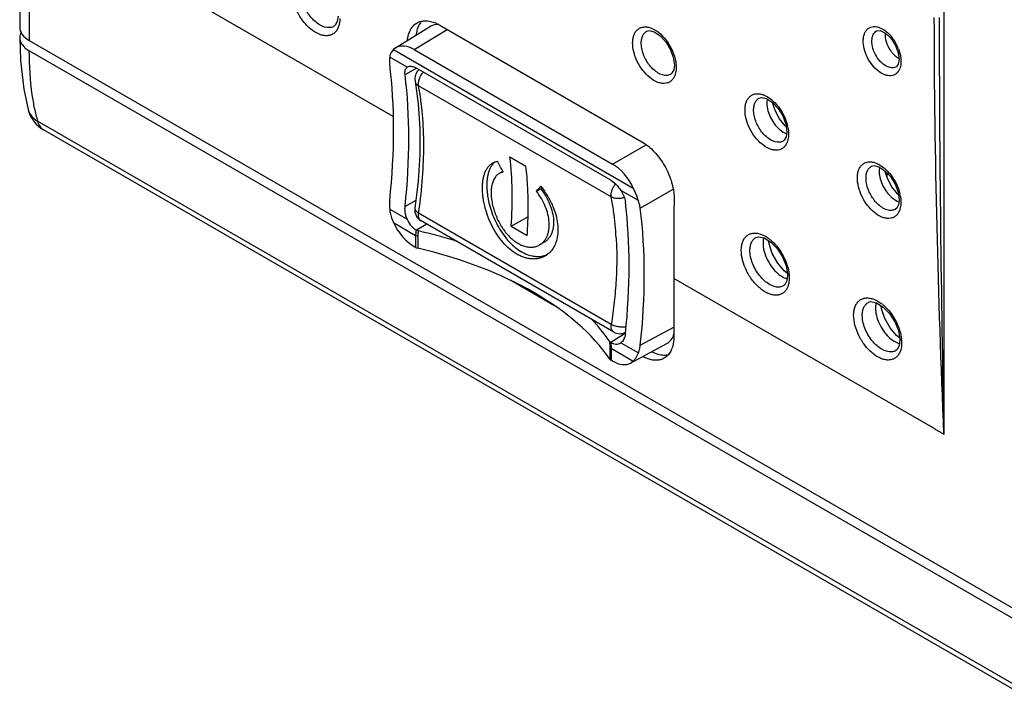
# Model space of a CAD drawing. Header units: inches. Extents: x 0 to 34, y 0 to 22.
# Tile 17 of 164: x 14.736 to 15.536, y 17.362 to 17.907. Entities that reach past the tile are written whole.
import ezdxf

# ---------------------------------------------------------------- set-up
doc = ezdxf.new("R2010")
doc.units = ezdxf.units.IN
doc.header["$LTSCALE"] = 1.87
doc.header["$MEASUREMENT"] = 0
doc.layers.get('0').update_dxf_attribs({"linetype": 'CONTINUOUS'})

msp = doc.modelspace()

# ---------------------------------------------------------------- linework, layer by layer
at = {"color": 7, "linetype": 'CONTINUOUS'}
for p, q in [((14.73643, 19.62062), (14.73643, 17.90075)), ((14.74424, 19.60968), (14.74424, 17.88992)), ((15.48673, 18.17654), (15.48673, 17.57008)), ((15.03961, 17.82824), (14.8409, 17.94297)), ((14.99424, 17.90539), (14.99261, 17.9023)), ((14.99482, 17.90977), (14.99424, 17.90539)), ((14.73744, 17.89664), (14.73669, 17.89458)), ((14.99163, 17.90148), (14.99162, 17.90148)), ((14.99261, 17.9023), (14.99163, 17.90148)), ((14.99505, 17.90065), (14.99448, 17.89937)), ((15.04145, 17.88383), (15.06994, 17.90145)), ((15.05672, 17.88251), (15.08336, 17.89898)), ((15.07761, 17.9023), (15.24143, 17.80771)), ((15.43207, 17.89777), (15.4321, 17.89779)), ((14.73643, 17.89239), (14.73707, 17.87365)), ((14.74424, 17.88992), (17.0867, 16.53741)), ((15.44361, 17.89192), (15.44722, 17.88648)), ((14.73835, 17.88662), (14.73998, 17.88467)), ((17.0867, 16.52895), (14.74424, 17.88145)), ((15.04149, 17.88385), (15.03981, 17.88257)), ((15.03981, 17.88257), (15.23455, 17.77013)), ((15.05672, 17.88251), (15.21764, 17.78959)), ((15.44722, 17.88648), (15.44962, 17.8803)), ((15.44962, 17.8803), (15.45035, 17.87451)), ((15.44984, 17.88308), (15.45116, 17.87872)), ((15.05098, 17.86825), (15.03676, 17.87647)), ((15.26702, 17.87634), (15.26786, 17.86985)), ((15.45035, 17.8745), (15.44962, 17.87062)), ((15.04928, 17.8622), (15.05857, 17.86738)), ((15.05098, 17.86825), (15.05138, 17.86851)), ((15.05138, 17.8685), (15.05296, 17.86901)), ((15.21617, 17.7765), (15.05848, 17.86754)), ((15.26732, 17.866), (15.26588, 17.86328)), ((15.26786, 17.86985), (15.26732, 17.866)), ((15.26927, 17.8699), (15.26932, 17.86781)), ((15.44962, 17.87062), (15.44808, 17.86863)), ((15.44808, 17.86863), (15.44808, 17.86863)), ((15.26504, 17.86258), (15.26503, 17.86258)), ((15.26588, 17.86328), (15.26504, 17.86258)), ((15.21667, 17.76286), (15.06026, 17.85316)), ((15.34318, 17.84245), (15.3429, 17.83977)), ((14.74324, 17.834), (14.74324, 17.83397)), ((15.3476, 17.83955), (15.3521, 17.8347)), ((15.34959, 17.8332), (15.34762, 17.83953)), ((17.09362, 16.47182), (14.75084, 17.82451)), ((17.09854, 16.46473), (14.75576, 17.81742)), ((15.35851, 17.81997), (15.35769, 17.82067)), ((15.35824, 17.82206), (15.35908, 17.81558)), ((15.36012, 17.81871), (15.36049, 17.81562)), ((15.3571, 17.809), (15.35625, 17.8083)), ((15.35626, 17.8083), (15.35625, 17.8083)), ((15.35854, 17.81172), (15.3571, 17.809)), ((15.35908, 17.81557), (15.35854, 17.81172)), ((15.36049, 17.81562), (15.36055, 17.81353)), ((15.21764, 17.78959), (15.24488, 17.80532)), ((15.06134, 17.7974), (15.05997, 17.77558)), ((15.12048, 17.79049), (15.1243, 17.79193)), ((15.13443, 17.79545), (15.1474, 17.78797)), ((15.12239, 17.79141), (15.1209, 17.79)), ((15.4344, 17.78711), (15.43411, 17.78442)), ((15.43882, 17.78421), (15.44332, 17.77936)), ((15.4408, 17.77784), (15.43882, 17.78421)), ((15.12579, 17.78201), (15.12407, 17.78075)), ((15.12854, 17.78359), (15.12579, 17.78201)), ((15.12879, 17.78315), (15.12579, 17.78201)), ((15.44065, 17.77832), (15.44065, 17.78224)), ((15.05997, 17.77558), (15.05731, 17.75362)), ((15.15583, 17.76754), (15.15937, 17.76959)), ((15.2387, 17.75987), (15.22447, 17.76808)), ((15.24019, 17.75363), (15.26692, 17.76906)), ((15.05809, 17.76009), (15.04928, 17.755)), ((15.44974, 17.76461), (15.4489, 17.76532)), ((15.44947, 17.76672), (15.4503, 17.76024)), ((15.4503, 17.76023), (15.44976, 17.75638)), ((15.45135, 17.76335), (15.45172, 17.76028)), ((15.45172, 17.76028), (15.45177, 17.75819)), ((15.03676, 17.75292), (15.05098, 17.7447)), ((15.44832, 17.75365), (15.44747, 17.75295)), ((15.44747, 17.75296), (15.44747, 17.75295)), ((15.44976, 17.75638), (15.44832, 17.75365)), ((15.21667, 17.65939), (15.06026, 17.7497)), ((15.13545, 17.73916), (15.14903, 17.74661)), ((15.03981, 17.74202), (15.05783, 17.73161)), ((15.06699, 17.74073), (15.05849, 17.73583)), ((15.05849, 17.73583), (15.06005, 17.73527)), ((15.21861, 17.65318), (15.0622, 17.74349)), ((15.13545, 17.73916), (15.14841, 17.73167)), ((15.05954, 17.73097), (15.05783, 17.73162)), ((15.05783, 17.73161), (15.05783, 17.72191)), ((15.05954, 17.73097), (15.05954, 17.72126)), ((15.33863, 17.73242), (15.34179, 17.7309)), ((15.34083, 17.72957), (15.34626, 17.72617)), ((15.34179, 17.7309), (15.3442, 17.72934)), ((15.05783, 17.72191), (15.05672, 17.72256)), ((15.16201, 17.72594), (15.15846, 17.72389)), ((15.34471, 17.72469), (15.34439, 17.72734)), ((15.34736, 17.71691), (15.34471, 17.72469)), ((15.35851, 17.70697), (15.35967, 17.70013)), ((15.36011, 17.70509), (15.36101, 17.69995)), ((15.2674, 17.69671), (15.2674, 17.64908)), ((15.4773, 17.57552), (15.2674, 17.69671)), ((15.35951, 17.70103), (15.35708, 17.70292)), ((15.35968, 17.6991), (15.35911, 17.69472)), ((15.35967, 17.70013), (15.35969, 17.69911)), ((15.36108, 17.69915), (15.36115, 17.69706)), ((15.17047, 17.67457), (15.13507, 17.69501)), ((15.35748, 17.69163), (15.35649, 17.69081)), ((15.3565, 17.69081), (15.35649, 17.69081)), ((15.35911, 17.69472), (15.35748, 17.69163)), ((15.35992, 17.68998), (15.35934, 17.6887)), ((15.42989, 17.67974), (15.43301, 17.67824)), ((15.43206, 17.67691), (15.43748, 17.6735)), ((15.43301, 17.67824), (15.43542, 17.67668)), ((15.43593, 17.67202), (15.43561, 17.67468)), ((15.43858, 17.66425), (15.43593, 17.67202)), ((15.24019, 17.64261), (15.2674, 17.65724)), ((15.22806, 17.65188), (15.21617, 17.64478)), ((15.45074, 17.64836), (15.4483, 17.65025)), ((15.44973, 17.6543), (15.45089, 17.64747)), ((15.45133, 17.65243), (15.45224, 17.64728)), ((15.2152, 17.64569), (15.21617, 17.64478)), ((15.2152, 17.64569), (15.21541, 17.64097)), ((15.21541, 17.64097), (15.21541, 17.63127)), ((15.21652, 17.63999), (15.21541, 17.64097)), ((15.21636, 17.64467), (15.21652, 17.63999)), ((15.21652, 17.63999), (15.21652, 17.63029)), ((15.21652, 17.63999), (15.23455, 17.62958)), ((15.22409, 17.64428), (15.22447, 17.64453)), ((15.22447, 17.64453), (15.2387, 17.63632)), ((15.23472, 17.62927), (15.26187, 17.64387)), ((15.45033, 17.64206), (15.4487, 17.63896)), ((15.45091, 17.64644), (15.45033, 17.64206)), ((15.45089, 17.64747), (15.45091, 17.64645)), ((15.4523, 17.64649), (15.45237, 17.6444)), ((15.23684, 17.63247), (15.2387, 17.63632)), ((15.2497, 17.63719), (15.2532, 17.63569)), ((15.4487, 17.63896), (15.44771, 17.63814)), ((15.44771, 17.63814), (15.44771, 17.63814)), ((15.45114, 17.63731), (15.45056, 17.63603)), ((15.21764, 17.62964), (15.21652, 17.63029)), ((15.23234, 17.628), (15.23455, 17.62958)), ((15.23237, 17.62801), (15.23286, 17.62827)), ((15.4773, 17.5759), (15.4773, 17.57552))]:
    msp.add_line(p, q, dxfattribs=at)
for points in [[(15.24555, 17.89747), (15.24737, 17.89793), (15.25149, 17.89701), (15.25638, 17.89382), (15.26087, 17.88897), (15.26458, 17.88291), (15.26702, 17.87634)], [(15.43207, 17.89777), (15.43489, 17.89803), (15.43928, 17.89598), (15.44361, 17.89192)], [(14.73707, 17.87365), (14.7398, 17.85043), (14.74324, 17.834)], [(15.05736, 17.85694), (15.05999, 17.83842), (15.06134, 17.81839), (15.06134, 17.7974)], [(15.33677, 17.84319), (15.33859, 17.84366), (15.34271, 17.84274), (15.3476, 17.83955)], [(15.35769, 17.82067), (15.35322, 17.82633), (15.34959, 17.8332)], [(15.3521, 17.8347), (15.35581, 17.82864), (15.35824, 17.82206)], [(15.42799, 17.78784), (15.42982, 17.78831), (15.43394, 17.78739), (15.43882, 17.78421)], [(15.4489, 17.76532), (15.44443, 17.77098), (15.4408, 17.77784)], [(15.44332, 17.77936), (15.44703, 17.77329), (15.44947, 17.76672)], [(15.33416, 17.72998), (15.33625, 17.73053), (15.34083, 17.72957)], [(15.34626, 17.72617), (15.35134, 17.7209), (15.3556, 17.71425), (15.35851, 17.70697)], [(15.35708, 17.70292), (15.35175, 17.70919), (15.34736, 17.71691)], [(15.42539, 17.67731), (15.42748, 17.67786), (15.43206, 17.67691)], [(15.43748, 17.6735), (15.44256, 17.66824), (15.44683, 17.66158), (15.44973, 17.6543)], [(15.4483, 17.65025), (15.44296, 17.65653), (15.43858, 17.66425)]]:
    msp.add_lwpolyline(points, dxfattribs=at)
for centre, radius, start, end in [((32.01306, 17.93002), 16.53026, 180.074324, 181.247706), ((15.08493, 17.89142), 0.02691, 169.20238, 173.78328), ((14.7457, 17.89239), 0.00927, 166.27918, 179.96761), ((15.4181, 17.87163), 0.03365, 36.94751, 37.90453), ((15.4163, 17.87033), 0.03588, 20.81586, 36.87258), ((15.04659, 17.87539), 0.00987, 133.37488, 153.34206), ((15.45702, 17.88797), 0.01441, 239.37002, 241.94379), ((15.0672, 17.85872), 0.01, 130.81074, 190.28786), ((15.2562, 17.86614), 0.01286, 334.23033, 338.03767), ((15.32752, 17.81838), 0.03035, 49.1144, 51.04951), ((14.76897, 17.84048), 0.02654, 194.13027, 197.07443), ((14.76909, 17.84052), 0.02667, 197.07646, 239.99893), ((14.93862, 17.87199), 0.19369, 191.09849, 194.19038), ((14.75724, 17.83778), 0.01452, 211.11899, 213.49143), ((15.32675, 17.81294), 0.03387, 9.82176, 13.46885), ((15.34742, 17.81186), 0.01286, 334.18867, 337.99257), ((14.87407, 17.75639), 0.27515, 2.88003, 6.58927), ((15.41875, 17.76302), 0.03036, 49.17788, 50.8992), ((14.85753, 17.75549), 0.29171, 2.13722, 2.89458), ((15.09989, 17.72486), 0.07574, 36.91762, 38.14261), ((14.84658, 17.75512), 0.30266, 0.59854, 2.12898), ((14.98652, 17.71914), 0.23427, 7.90114, 10.75483), ((26.369, 17.69663), 11.1016, 179.663272, 179.999568), ((15.41799, 17.7576), 0.03385, 9.76531, 13.4655), ((15.0672, 17.75215), 0.01, 171.52986, 239.99786), ((15.05937, 17.75332), 0.00208, 171.54903, 183.53054), ((14.82593, 17.75504), 0.32332, 357.96424, 0.57503), ((15.0725, 17.7538), 0.02336, 200.34436, 202.90954), ((14.64676, 17.81106), 0.41803, 351.55864, 351.80165), ((14.96204, 17.71574), 0.25897, 3.07115, 7.90148), ((15.43865, 17.75652), 0.01286, 334.13485, 337.94089), ((14.80324, 17.75588), 0.34602, 355.98809, 357.95836), ((14.97143, 17.34266), 0.40248, 74.92429, 77.27995), ((14.97693, 17.36329), 0.38113, 72.52165, 74.91538), ((15.32569, 17.70368), 0.03163, 51.38789, 54.19585), ((15.15748, 17.73269), 0.01812, 287.26521, 293.61323), ((15.33063, 17.697), 0.03053, 4.0489, 5.55523), ((15.41691, 17.651), 0.03165, 51.31036, 54.20928), ((15.0874, 17.55656), 0.15586, 39.16934, 43.5094), ((15.09762, 17.56503), 0.14259, 35.93231, 39.12268), ((15.10417, 17.56985), 0.13446, 34.33253, 35.90802), ((15.22361, 17.66184), 0.01, 239.98912, 297.4049), ((15.22054, 17.65017), 0.00688, 304.91046, 310.75482), ((15.42185, 17.64434), 0.03053, 4.0368, 5.52867)]:
    msp.add_arc(centre, radius, start, end, dxfattribs=at)
for centre, major_axis, ratio, start_param, end_param in [((14.76309, 17.90061), (0.02667, -0.0002), 0.572328, -3.137408, -2.351906), ((15.08521, 17.87562), (-0.01501, 0.02599), 0.577156, -0.371575, 0.01759), ((15.05672, 17.85801), (-0.01501, 0.02599), 0.577156, -0.785294, 0.015623), ((14.6848, 17.60509), (0.24902, 0.44648), 0.567169, -0.927171, -0.660383), ((14.68768, 17.60343), (0.25898, 0.44075), 0.582348, -0.909687, -0.652132), ((14.90376, 17.62457), (-0.13478, 0.3814), 0.666542, 4.897726, 4.922369), ((15.21763, 17.7651), (-0.015, 0.02598), 0.577508, 4.575335, 5.497586), ((14.91036, 17.62076), (0.2859, 0.2191), 0.148187, -0.661991, -0.637348), ((14.91036, 17.62076), (0.29019, 0.22239), 0.148187, -0.662908, -0.657264), ((14.8728, 17.49654), (0.25229, 0.44461), 0.572272, -0.918415, -0.66086), ((14.87568, 17.49488), (0.26241, 0.43875), 0.587318, -0.909708, -0.642919), ((15.05672, 17.74705), (-0.015, 0.02598), 0.577508, 1.433742, 2.355994), ((15.06137, 17.72388), (0.005, -0.00007), 0.567225, -2.347766, -1.937727), ((14.95818, 17.57636), (0.27647, -0.00411), 0.567225, 0.383787, 1.203865), ((15.24713, 17.67001), (-0.01501, 0.02599), 0.577156, -3.159182, -2.642021), ((15.22006, 17.63226), (0.005, -0.00007), 0.567225, -2.757805, -2.347766), ((15.21763, 17.65415), (-0.01501, 0.02599), 0.577156, -3.926887, -3.16083)]:
    msp.add_ellipse(centre, major_axis=major_axis, ratio=ratio, start_param=start_param, end_param=end_param, dxfattribs=at)
for points, knots in [([(14.99448, 17.89937), (14.99403, 17.89851), (14.99298, 17.89693), (14.99083, 17.89511), (14.98825, 17.894), (14.98535, 17.89365), (14.98224, 17.89405), (14.97772, 17.89559), (14.97208, 17.89932), (14.96615, 17.90565), (14.96134, 17.91339), (14.95817, 17.92172), (14.95731, 17.92749), (14.95733, 17.93023)], [0, 0, 0, 0, 0.047611, 0.092557, 0.137215, 0.183986, 0.234796, 0.290724, 0.418317, 0.563191, 0.715879, 0.864991, 1, 1, 1, 1]), ([(14.98809, 17.90036), (14.98535, 17.90013), (14.98081, 17.90175), (14.9758, 17.90554), (14.97201, 17.9096), (14.96879, 17.91438), (14.9663, 17.9196), (14.96472, 17.9249), (14.96433, 17.92846), (14.96434, 17.93017)], [0, 0, 0, 0, 0.20004, 0.323541, 0.45863, 0.599975, 0.741289, 0.876481, 1, 1, 1, 1]), ([(14.99628, 17.90773), (14.99628, 17.90709), (14.99618, 17.90469), (14.9957, 17.90229), (14.99505, 17.90065)], [0, 0, 0, 0, 0.268165, 1, 1, 1, 1]), ([(15.05556, 17.90137), (15.05582, 17.90166), (15.05687, 17.90277), (15.05811, 17.90369), (15.05911, 17.90424)], [0, 0, 0, 0, 0.254596, 1, 1, 1, 1]), ([(15.05911, 17.90424), (15.0594, 17.9044), (15.06061, 17.905), (15.06191, 17.90541), (15.06291, 17.9056)], [0, 0, 0, 0, 0.247581, 1, 1, 1, 1]), ([(15.06242, 17.90513), (15.06218, 17.90486), (15.06123, 17.90367), (15.06046, 17.90234), (15.05999, 17.90129)], [0, 0, 0, 0, 0.242005, 1, 1, 1, 1]), ([(15.06291, 17.9056), (15.06328, 17.90568), (15.06479, 17.90591), (15.06634, 17.90591), (15.0675, 17.9058)], [0, 0, 0, 0, 0.242285, 1, 1, 1, 1]), ([(15.0675, 17.9058), (15.06832, 17.90572), (15.07186, 17.90513), (15.07522, 17.90368), (15.07761, 17.9023)], [0, 0, 0, 0, 0.230454, 1, 1, 1, 1]), ([(15.48673, 17.57008), (15.48434, 17.62629), (15.4805, 17.73909), (15.47895, 17.85196), (15.47888, 17.90855)], [0, 0, 0, 0, 0.498556, 1, 1, 1, 1]), ([(14.99162, 17.90148), (14.99136, 17.90132), (14.99026, 17.90074), (14.98903, 17.90044), (14.98809, 17.90036)], [0, 0, 0, 0, 0.245868, 1, 1, 1, 1]), ([(15.05115, 17.89), (15.05122, 17.89068), (15.05157, 17.89324), (15.05229, 17.89576), (15.05308, 17.89749)], [0, 0, 0, 0, 0.265989, 1, 1, 1, 1]), ([(15.05308, 17.89749), (15.05325, 17.89785), (15.05394, 17.89922), (15.05481, 17.90051), (15.05556, 17.90137)], [0, 0, 0, 0, 0.259181, 1, 1, 1, 1]), ([(15.05999, 17.90129), (15.05982, 17.90092), (15.05918, 17.89936), (15.05873, 17.89772), (15.05849, 17.89646)], [0, 0, 0, 0, 0.239758, 1, 1, 1, 1]), ([(15.23399, 17.8882), (15.23401, 17.88935), (15.2342, 17.89156), (15.23505, 17.89462), (15.23643, 17.8972), (15.23831, 17.89919), (15.24064, 17.9005), (15.24332, 17.90108), (15.24623, 17.9009), (15.24817, 17.90035), (15.24914, 17.89997)], [0, 0, 0, 0, 0.147865, 0.282761, 0.405314, 0.519116, 0.629728, 0.743417, 0.865679, 1, 1, 1, 1]), ([(15.241, 17.88809), (15.24102, 17.88913), (15.24122, 17.89111), (15.24209, 17.89382), (15.2435, 17.89601), (15.24481, 17.89706), (15.2455, 17.89744)], [0, 0, 0, 0, 0.287908, 0.547249, 0.781044, 1, 1, 1, 1]), ([(15.24914, 17.89997), (15.25137, 17.89911), (15.25578, 17.89635), (15.26133, 17.8905), (15.2658, 17.88327), (15.2678, 17.87784), (15.26846, 17.87509)], [0, 0, 0, 0, 0.219901, 0.471676, 0.738658, 1, 1, 1, 1]), ([(15.42119, 17.89008), (15.42122, 17.8911), (15.42142, 17.89304), (15.4222, 17.89573), (15.42345, 17.89799), (15.42514, 17.89973), (15.42723, 17.90086), (15.42961, 17.90134), (15.43219, 17.90116), (15.43389, 17.90064), (15.43475, 17.9003)], [0, 0, 0, 0, 0.147227, 0.281788, 0.404264, 0.518212, 0.629114, 0.743125, 0.865625, 1, 1, 1, 1]), ([(15.4282, 17.88992), (15.42823, 17.89079), (15.42842, 17.89245), (15.42918, 17.89472), (15.43039, 17.89656), (15.43149, 17.89745), (15.43207, 17.89777)], [0, 0, 0, 0, 0.28637, 0.545552, 0.780122, 1, 1, 1, 1]), ([(15.43475, 17.9003), (15.43521, 17.90011), (15.43714, 17.89924), (15.4389, 17.89803), (15.44014, 17.89701)], [0, 0, 0, 0, 0.234711, 1, 1, 1, 1]), ([(15.43887, 17.89587), (15.43876, 17.89356), (15.43955, 17.88868), (15.44166, 17.88426), (15.44305, 17.88215)], [0, 0, 0, 0, 0.478835, 1, 1, 1, 1]), ([(15.44014, 17.89701), (15.44055, 17.89667), (15.44218, 17.89523), (15.44364, 17.89361), (15.44466, 17.89231)], [0, 0, 0, 0, 0.24144, 1, 1, 1, 1]), ([(14.73643, 17.89239), (14.73643, 17.8914), (14.73678, 17.88933), (14.73775, 17.88749), (14.73835, 17.88662)], [0, 0, 0, 0, 0.484462, 1, 1, 1, 1]), ([(15.26778, 17.86054), (15.26739, 17.85973), (15.26645, 17.85822), (15.26451, 17.85645), (15.26217, 17.85534), (15.25952, 17.85492), (15.25667, 17.8552), (15.25253, 17.85652), (15.24736, 17.85986), (15.24193, 17.86562), (15.23755, 17.87272), (15.23469, 17.88037), (15.23395, 17.88568), (15.23399, 17.8882)], [0, 0, 0, 0, 0.048716, 0.094446, 0.139483, 0.186242, 0.23675, 0.292211, 0.418768, 0.562893, 0.715288, 0.864529, 1, 1, 1, 1]), ([(15.26183, 17.86156), (15.25939, 17.86136), (15.25536, 17.86279), (15.25092, 17.86617), (15.24759, 17.86978), (15.24477, 17.87404), (15.24262, 17.87868), (15.24128, 17.8834), (15.24097, 17.88658), (15.241, 17.88809)], [0, 0, 0, 0, 0.200635, 0.32392, 0.45865, 0.599652, 0.740771, 0.87604, 1, 1, 1, 1]), ([(15.4507, 17.86676), (15.45038, 17.86599), (15.4496, 17.86458), (15.44796, 17.86286), (15.44595, 17.86173), (15.44364, 17.86121), (15.44114, 17.86133), (15.4375, 17.86234), (15.43291, 17.86516), (15.42811, 17.87016), (15.42425, 17.87639), (15.42175, 17.88315), (15.42113, 17.88785), (15.42119, 17.89008)], [0, 0, 0, 0, 0.050469, 0.097419, 0.143008, 0.189694, 0.239664, 0.294349, 0.419285, 0.562355, 0.714435, 0.863944, 1, 1, 1, 1]), ([(15.44128, 17.86845), (15.43943, 17.86918), (15.43582, 17.87171), (15.43166, 17.87698), (15.42884, 17.88324), (15.42812, 17.88777), (15.4282, 17.88992)], [0, 0, 0, 0, 0.226746, 0.487841, 0.75566, 1, 1, 1, 1]), ([(14.73998, 17.88467), (14.74028, 17.88437), (14.74158, 17.88315), (14.74306, 17.88213), (14.74424, 17.88145)], [0, 0, 0, 0, 0.23726, 1, 1, 1, 1]), ([(14.74856, 17.83471), (14.74783, 17.83839), (14.74523, 17.85384), (14.74425, 17.86954), (14.74424, 17.88145)], [0, 0, 0, 0, 0.239391, 1, 1, 1, 1]), ([(15.03777, 17.87982), (15.03764, 17.87956), (15.03716, 17.87849), (15.03687, 17.87734), (15.03676, 17.87647)], [0, 0, 0, 0, 0.245946, 1, 1, 1, 1]), ([(15.44305, 17.88215), (15.44395, 17.88079), (15.44593, 17.87833), (15.44839, 17.87634), (15.44968, 17.87558)], [0, 0, 0, 0, 0.523396, 1, 1, 1, 1]), ([(15.03676, 17.87647), (15.0367, 17.87605), (15.03654, 17.87425), (15.03663, 17.87244), (15.0368, 17.87106)], [0, 0, 0, 0, 0.231437, 1, 1, 1, 1]), ([(15.26846, 17.87509), (15.26856, 17.87465), (15.26894, 17.87294), (15.26918, 17.87119), (15.26927, 17.8699)], [0, 0, 0, 0, 0.257894, 1, 1, 1, 1]), ([(15.45182, 17.87246), (15.45181, 17.87194), (15.45168, 17.87), (15.45125, 17.86807), (15.4507, 17.86676)], [0, 0, 0, 0, 0.267329, 1, 1, 1, 1]), ([(15.45116, 17.87872), (15.45128, 17.87818), (15.45168, 17.87612), (15.45186, 17.87401), (15.45182, 17.87246)], [0, 0, 0, 0, 0.261912, 1, 1, 1, 1]), ([(15.04928, 17.8622), (15.0492, 17.86285), (15.04914, 17.86409), (15.04937, 17.86582), (15.04997, 17.86725), (15.05062, 17.86798), (15.05098, 17.86825)], [0, 0, 0, 0, 0.300883, 0.564095, 0.793003, 1, 1, 1, 1]), ([(15.05296, 17.86901), (15.05382, 17.86911), (15.05579, 17.86888), (15.05757, 17.86807), (15.05848, 17.86754)], [0, 0, 0, 0, 0.451013, 1, 1, 1, 1]), ([(15.06026, 17.85316), (15.06018, 17.85358), (15.0601, 17.85446), (15.06017, 17.85583), (15.06043, 17.85728), (15.06086, 17.85876), (15.06147, 17.86025), (15.06247, 17.86216), (15.06342, 17.8635), (15.06413, 17.86431)], [0, 0, 0, 0, 0.104019, 0.217257, 0.338567, 0.466454, 0.598899, 0.733623, 1, 1, 1, 1]), ([(15.26932, 17.86781), (15.26931, 17.86722), (15.2692, 17.86502), (15.26873, 17.86282), (15.26813, 17.86132)], [0, 0, 0, 0, 0.267743, 1, 1, 1, 1]), ([(15.44807, 17.86863), (15.44761, 17.86835), (15.44659, 17.86791), (15.44426, 17.86758), (15.44243, 17.86799), (15.44128, 17.86845)], [0, 0, 0, 0, 0.2305, 0.469206, 1, 1, 1, 1]), ([(15.05736, 17.85694), (15.05743, 17.85656), (15.05767, 17.85581), (15.05818, 17.85497), (15.05871, 17.85435), (15.05934, 17.85376), (15.05988, 17.85339), (15.06026, 17.85316)], [0, 0, 0, 0, 0.233624, 0.474663, 0.599831, 0.728722, 1, 1, 1, 1]), ([(15.26503, 17.86258), (15.26479, 17.86243), (15.2638, 17.86191), (15.26267, 17.86163), (15.26183, 17.86156)], [0, 0, 0, 0, 0.246349, 1, 1, 1, 1]), ([(15.06052, 17.75145), (15.06182, 17.76047), (15.06378, 17.77822), (15.06478, 17.80438), (15.06375, 17.82931), (15.06167, 17.8454), (15.06026, 17.85316)], [0, 0, 0, 0, 0.267716, 0.524089, 0.768333, 1, 1, 1, 1]), ([(15.32521, 17.83392), (15.32522, 17.83508), (15.32542, 17.83729), (15.32627, 17.84036), (15.32765, 17.84294), (15.32955, 17.84493), (15.33189, 17.84624), (15.33458, 17.8468), (15.3375, 17.84662), (15.33944, 17.84606), (15.34042, 17.84567)], [0, 0, 0, 0, 0.14778, 0.282581, 0.405038, 0.518769, 0.629365, 0.743112, 0.865502, 1, 1, 1, 1]), ([(15.33221, 17.83381), (15.33223, 17.83485), (15.33244, 17.83683), (15.3333, 17.83955), (15.33472, 17.84174), (15.33603, 17.84278), (15.33672, 17.84316)], [0, 0, 0, 0, 0.287858, 0.547186, 0.781002, 1, 1, 1, 1]), ([(15.34042, 17.84567), (15.34095, 17.84547), (15.34315, 17.84449), (15.34517, 17.84314), (15.3466, 17.84198)], [0, 0, 0, 0, 0.234365, 1, 1, 1, 1]), ([(15.3429, 17.83977), (15.34285, 17.83795), (15.34329, 17.83413), (15.34515, 17.82854), (15.34809, 17.82325), (15.35068, 17.82011), (15.3521, 17.81873)], [0, 0, 0, 0, 0.231737, 0.485652, 0.747164, 1, 1, 1, 1]), ([(15.34739, 17.84132), (15.34783, 17.84095), (15.34959, 17.83933), (15.35118, 17.83753), (15.35229, 17.8361)], [0, 0, 0, 0, 0.242293, 1, 1, 1, 1]), ([(14.74324, 17.834), (14.74332, 17.83367), (14.7437, 17.83238), (14.74428, 17.83114), (14.7448, 17.83027)], [0, 0, 0, 0, 0.247835, 1, 1, 1, 1]), ([(15.359, 17.80626), (15.35861, 17.80545), (15.35766, 17.80394), (15.35573, 17.80217), (15.35338, 17.80106), (15.35074, 17.80064), (15.34789, 17.80093), (15.34375, 17.80225), (15.33857, 17.80559), (15.33315, 17.81135), (15.32876, 17.81844), (15.3259, 17.8261), (15.32517, 17.83141), (15.32521, 17.83392)], [0, 0, 0, 0, 0.048718, 0.094455, 0.139503, 0.186276, 0.236798, 0.292269, 0.418835, 0.562951, 0.715324, 0.864542, 1, 1, 1, 1]), ([(15.35303, 17.80728), (15.35058, 17.80709), (15.34656, 17.80852), (15.34212, 17.8119), (15.3388, 17.81551), (15.33598, 17.81977), (15.33383, 17.82441), (15.33249, 17.82913), (15.33218, 17.8323), (15.33221, 17.83381)], [0, 0, 0, 0, 0.200772, 0.324085, 0.458809, 0.599777, 0.740848, 0.876071, 1, 1, 1, 1]), ([(15.35229, 17.8361), (15.35405, 17.83383), (15.35705, 17.82894), (15.35903, 17.82356), (15.35968, 17.82082)], [0, 0, 0, 0, 0.50541, 1, 1, 1, 1]), ([(14.74512, 17.82977), (14.74547, 17.82924), (14.74705, 17.82716), (14.74913, 17.82548), (14.75084, 17.82451)], [0, 0, 0, 0, 0.242038, 1, 1, 1, 1]), ([(14.75084, 17.82451), (14.75123, 17.82301), (14.75212, 17.82086), (14.75404, 17.81861), (14.75517, 17.81777), (14.75576, 17.81742)], [0, 0, 0, 0, 0.526829, 0.767485, 1, 1, 1, 1]), ([(15.3521, 17.81873), (15.35263, 17.81821), (15.35468, 17.81639), (15.35706, 17.8149), (15.35894, 17.81422)], [0, 0, 0, 0, 0.271008, 1, 1, 1, 1]), ([(15.35625, 17.8083), (15.35601, 17.80816), (15.35501, 17.80763), (15.35388, 17.80735), (15.35303, 17.80728)], [0, 0, 0, 0, 0.246314, 1, 1, 1, 1]), ([(15.36055, 17.81353), (15.36054, 17.81294), (15.36042, 17.81074), (15.35995, 17.80854), (15.35935, 17.80704)], [0, 0, 0, 0, 0.267754, 1, 1, 1, 1]), ([(15.24143, 17.80771), (15.24517, 17.80555), (15.25225, 17.79957), (15.26047, 17.78822), (15.26606, 17.77536), (15.26762, 17.76621), (15.2676, 17.76187)], [0, 0, 0, 0, 0.236958, 0.499482, 0.762315, 1, 1, 1, 1]), ([(15.13545, 17.73916), (15.13612, 17.74878), (15.13667, 17.76758), (15.13549, 17.78637), (15.13443, 17.79545)], [0, 0, 0, 0, 0.513339, 1, 1, 1, 1]), ([(15.16297, 17.71494), (15.16218, 17.71449), (15.16053, 17.71369), (15.15787, 17.71288), (15.15507, 17.71247), (15.15216, 17.71245), (15.14917, 17.71283), (15.14613, 17.71362), (15.14308, 17.7148), (15.13895, 17.71692), (15.13395, 17.72053), (15.12848, 17.72603), (15.12361, 17.73257), (15.11947, 17.73988), (15.11617, 17.74765), (15.11415, 17.75433), (15.11302, 17.75966), (15.11244, 17.76353), (15.11211, 17.76728), (15.11203, 17.77089), (15.11221, 17.7743), (15.11264, 17.77749), (15.11333, 17.78043), (15.11427, 17.7831), (15.11545, 17.78546), (15.11688, 17.7875), (15.11855, 17.78921), (15.11982, 17.79011), (15.12048, 17.79049)], [0, 0, 0, 0, 0.024804, 0.049852, 0.075414, 0.101733, 0.129015, 0.157421, 0.187065, 0.218011, 0.283756, 0.354335, 0.428735, 0.505478, 0.582769, 0.658625, 0.695393, 0.731049, 0.765363, 0.798137, 0.829206, 0.858459, 0.885855, 0.911432, 0.935327, 0.95779, 0.979187, 1, 1, 1, 1]), ([(15.1209, 17.79), (15.12041, 17.78946), (15.11949, 17.78827), (15.11833, 17.78626), (15.11737, 17.784), (15.11661, 17.78151), (15.11606, 17.77879), (15.11571, 17.77588), (15.11557, 17.77279), (15.11564, 17.76955), (15.11591, 17.76619), (15.11656, 17.7615), (15.11789, 17.75552), (15.12024, 17.74838), (15.12332, 17.74141), (15.12707, 17.73485), (15.13142, 17.7289), (15.13626, 17.72377), (15.14147, 17.71962), (15.14691, 17.7166), (15.15159, 17.71509), (15.15524, 17.71456), (15.15787, 17.7145), (15.16042, 17.71475), (15.16206, 17.71514), (15.16286, 17.71539)], [0, 0, 0, 0, 0.021462, 0.04407, 0.068059, 0.093578, 0.120707, 0.149451, 0.179768, 0.211566, 0.244719, 0.279073, 0.350646, 0.424779, 0.499867, 0.57436, 0.646848, 0.716146, 0.78138, 0.842074, 0.898243, 0.924829, 0.950542, 0.975538, 1, 1, 1, 1]), ([(15.41642, 17.77857), (15.41644, 17.77973), (15.41664, 17.78195), (15.41749, 17.78502), (15.41888, 17.78761), (15.42079, 17.7896), (15.42314, 17.7909), (15.42584, 17.79146), (15.42877, 17.79127), (15.43072, 17.79069), (15.43171, 17.79031)], [0, 0, 0, 0, 0.147686, 0.282385, 0.404743, 0.518404, 0.628988, 0.742797, 0.865321, 1, 1, 1, 1]), ([(15.42343, 17.77846), (15.42345, 17.7795), (15.42365, 17.78148), (15.42452, 17.7842), (15.42594, 17.78639), (15.42725, 17.78743), (15.42794, 17.78781)], [0, 0, 0, 0, 0.287791, 0.547104, 0.780947, 1, 1, 1, 1]), ([(15.43171, 17.79031), (15.43223, 17.7901), (15.43444, 17.78911), (15.43646, 17.78775), (15.4379, 17.78659)], [0, 0, 0, 0, 0.234413, 1, 1, 1, 1]), ([(15.43411, 17.78442), (15.43406, 17.78261), (15.4345, 17.77879), (15.43636, 17.77321), (15.43928, 17.76792), (15.44186, 17.76479), (15.44328, 17.76341)], [0, 0, 0, 0, 0.231722, 0.485576, 0.747066, 1, 1, 1, 1]), ([(15.4386, 17.786), (15.43904, 17.78562), (15.44083, 17.78398), (15.44244, 17.78216), (15.44356, 17.7807)], [0, 0, 0, 0, 0.242206, 1, 1, 1, 1]), ([(15.12407, 17.78075), (15.12371, 17.78043), (15.12303, 17.77972), (15.12179, 17.77808), (15.12082, 17.77614), (15.1201, 17.77401), (15.11951, 17.77159), (15.11928, 17.76968), (15.1192, 17.76838)], [0, 0, 0, 0, 0.106374, 0.216518, 0.4519, 0.578907, 0.712555, 1, 1, 1, 1]), ([(15.21617, 17.7765), (15.2178, 17.77556), (15.22088, 17.77297), (15.22333, 17.76982), (15.22447, 17.76808)], [0, 0, 0, 0, 0.474911, 1, 1, 1, 1]), ([(15.45022, 17.75091), (15.44982, 17.75009), (15.44888, 17.74859), (15.44694, 17.74682), (15.44459, 17.74571), (15.44195, 17.74529), (15.4391, 17.74558), (15.43496, 17.7469), (15.42978, 17.75024), (15.42436, 17.756), (15.41998, 17.7631), (15.41712, 17.77075), (15.41638, 17.77606), (15.41642, 17.77857)], [0, 0, 0, 0, 0.048721, 0.09447, 0.139534, 0.186325, 0.236861, 0.292344, 0.418917, 0.563019, 0.715363, 0.864554, 1, 1, 1, 1]), ([(15.44422, 17.75193), (15.44178, 17.75174), (15.43775, 17.75317), (15.43332, 17.75656), (15.43, 17.76017), (15.42719, 17.76443), (15.42504, 17.76906), (15.42371, 17.77378), (15.4234, 17.77695), (15.42343, 17.77846)], [0, 0, 0, 0, 0.200917, 0.324257, 0.458972, 0.599901, 0.740921, 0.876098, 1, 1, 1, 1]), ([(15.44356, 17.7807), (15.44531, 17.77843), (15.44829, 17.77357), (15.45026, 17.76821), (15.45091, 17.76549)], [0, 0, 0, 0, 0.505442, 1, 1, 1, 1]), ([(15.1192, 17.76838), (15.11912, 17.76699), (15.11913, 17.76409), (15.11961, 17.75964), (15.12057, 17.75502), (15.12197, 17.75034), (15.12381, 17.74571), (15.12605, 17.74124), (15.12865, 17.73702), (15.13158, 17.73317), (15.13477, 17.72977), (15.13816, 17.72691), (15.14169, 17.72465), (15.14527, 17.72305), (15.14884, 17.72214), (15.1523, 17.72196), (15.15504, 17.72242), (15.15706, 17.72315), (15.158, 17.72362), (15.15846, 17.72389)], [0, 0, 0, 0, 0.060837, 0.126052, 0.194791, 0.266038, 0.338698, 0.411658, 0.483846, 0.554272, 0.622076, 0.686574, 0.7473, 0.804074, 0.857038, 0.906698, 0.95393, 0.977037, 1, 1, 1, 1]), ([(15.15937, 17.76959), (15.16084, 17.76767), (15.16354, 17.76365), (15.16672, 17.75726), (15.16891, 17.75073), (15.16995, 17.74435), (15.1698, 17.73926), (15.16903, 17.73556), (15.16817, 17.73307), (15.16702, 17.73082), (15.16561, 17.72886), (15.16394, 17.72721), (15.16267, 17.72632), (15.16201, 17.72594)], [0, 0, 0, 0, 0.149159, 0.296871, 0.438926, 0.571927, 0.693778, 0.750426, 0.804312, 0.855719, 0.905078, 0.952948, 1, 1, 1, 1]), ([(15.16044, 17.77035), (15.16228, 17.7679), (15.16565, 17.76281), (15.16835, 17.75732), (15.16948, 17.75452)], [0, 0, 0, 0, 0.503846, 1, 1, 1, 1]), ([(15.21667, 17.76286), (15.2166, 17.76324), (15.21651, 17.76407), (15.21656, 17.76535), (15.21678, 17.7667), (15.21729, 17.76859), (15.21829, 17.77091), (15.21941, 17.77261), (15.22005, 17.77341)], [0, 0, 0, 0, 0.104083, 0.216916, 0.337505, 0.464594, 0.730884, 1, 1, 1, 1]), ([(15.22447, 17.76808), (15.22544, 17.76661), (15.22702, 17.76368), (15.22797, 17.76046), (15.22815, 17.75892)], [0, 0, 0, 0, 0.533292, 1, 1, 1, 1]), ([(15.2387, 17.75987), (15.23842, 17.76069), (15.23718, 17.76417), (15.23576, 17.76759), (15.23455, 17.77013)], [0, 0, 0, 0, 0.236731, 1, 1, 1, 1]), ([(15.0368, 17.76004), (15.03674, 17.75947), (15.03655, 17.7571), (15.0366, 17.75471), (15.03676, 17.75292)], [0, 0, 0, 0, 0.24181, 1, 1, 1, 1]), ([(15.15846, 17.72389), (15.15912, 17.72427), (15.16039, 17.72516), (15.16206, 17.72682), (15.16348, 17.72878), (15.16463, 17.73102), (15.1655, 17.73351), (15.16606, 17.73622), (15.16632, 17.73912), (15.16626, 17.74326), (15.16537, 17.7487), (15.16319, 17.75522), (15.16, 17.76161), (15.1573, 17.76562), (15.15583, 17.76754)], [0, 0, 0, 0, 0.047087, 0.094991, 0.144378, 0.195806, 0.249702, 0.306349, 0.365894, 0.428344, 0.561288, 0.703271, 0.85091, 1, 1, 1, 1]), ([(15.22722, 17.76245), (15.22633, 17.76212), (15.22448, 17.76163), (15.22211, 17.76148), (15.22027, 17.76164), (15.21858, 17.76198), (15.21738, 17.76245), (15.21667, 17.76286)], [0, 0, 0, 0, 0.262951, 0.524227, 0.650797, 0.772947, 1, 1, 1, 1]), ([(15.24019, 17.75363), (15.24013, 17.75413), (15.23979, 17.75625), (15.23923, 17.75832), (15.2387, 17.75987)], [0, 0, 0, 0, 0.237042, 1, 1, 1, 1]), ([(15.44328, 17.76341), (15.44381, 17.76289), (15.44587, 17.76105), (15.44827, 17.75955), (15.45017, 17.75886)], [0, 0, 0, 0, 0.271092, 1, 1, 1, 1]), ([(15.03676, 17.75292), (15.03683, 17.75199), (15.03735, 17.74824), (15.03859, 17.7446), (15.03981, 17.74202)], [0, 0, 0, 0, 0.245491, 1, 1, 1, 1]), ([(15.04946, 17.74994), (15.04939, 17.75037), (15.04917, 17.75205), (15.04915, 17.75376), (15.04928, 17.755)], [0, 0, 0, 0, 0.260646, 1, 1, 1, 1]), ([(15.05729, 17.75319), (15.0573, 17.75304), (15.05735, 17.75273), (15.05752, 17.75227), (15.05778, 17.75182), (15.05825, 17.75119), (15.05907, 17.75044), (15.05984, 17.74994), (15.06026, 17.7497)], [0, 0, 0, 0, 0.095116, 0.196114, 0.305088, 0.42349, 0.691149, 1, 1, 1, 1]), ([(15.16948, 17.75452), (15.17039, 17.75229), (15.1719, 17.74784), (15.17323, 17.74111), (15.17351, 17.73468), (15.17297, 17.73056), (15.1725, 17.72862)], [0, 0, 0, 0, 0.27276, 0.531813, 0.774567, 1, 1, 1, 1]), ([(15.44747, 17.75295), (15.44723, 17.75281), (15.44622, 17.75228), (15.44508, 17.752), (15.44422, 17.75193)], [0, 0, 0, 0, 0.246284, 1, 1, 1, 1]), ([(15.45177, 17.75819), (15.45176, 17.7576), (15.45164, 17.75539), (15.45117, 17.75319), (15.45057, 17.75169)], [0, 0, 0, 0, 0.267761, 1, 1, 1, 1]), ([(15.0506, 17.74567), (15.05047, 17.74602), (15.04999, 17.74741), (15.04964, 17.74885), (15.04946, 17.74994)], [0, 0, 0, 0, 0.252319, 1, 1, 1, 1]), ([(15.05098, 17.7447), (15.05125, 17.74407), (15.05242, 17.74167), (15.05405, 17.73949), (15.05548, 17.73812)], [0, 0, 0, 0, 0.257204, 1, 1, 1, 1]), ([(15.0622, 17.74349), (15.062, 17.74361), (15.06161, 17.74389), (15.06112, 17.74444), (15.06072, 17.74511), (15.0603, 17.74616), (15.06007, 17.74773), (15.06016, 17.74902), (15.06026, 17.7497)], [0, 0, 0, 0, 0.102729, 0.208416, 0.319635, 0.43825, 0.70127, 1, 1, 1, 1]), ([(15.05548, 17.73812), (15.05571, 17.73789), (15.05665, 17.73704), (15.05767, 17.73629), (15.05848, 17.73582)], [0, 0, 0, 0, 0.261018, 1, 1, 1, 1]), ([(15.0583, 17.73593), (15.05822, 17.73558), (15.05795, 17.73416), (15.05783, 17.7327), (15.05783, 17.73161)], [0, 0, 0, 0, 0.246751, 1, 1, 1, 1]), ([(15.06005, 17.73527), (15.05997, 17.73492), (15.05966, 17.73351), (15.05954, 17.73206), (15.05954, 17.73097)], [0, 0, 0, 0, 0.245999, 1, 1, 1, 1]), ([(15.1725, 17.72862), (15.17214, 17.72713), (15.17121, 17.72429), (15.16942, 17.72105), (15.16768, 17.71881), (15.16625, 17.71732), (15.16468, 17.71602), (15.16355, 17.71528), (15.16297, 17.71494)], [0, 0, 0, 0, 0.268246, 0.521489, 0.643784, 0.763857, 0.882362, 1, 1, 1, 1]), ([(15.22065, 17.72962), (15.22095, 17.72401), (15.22124, 17.71259), (15.2207, 17.69523), (15.21922, 17.67741), (15.21762, 17.66543), (15.21667, 17.65939)], [0, 0, 0, 0, 0.239173, 0.485745, 0.739474, 1, 1, 1, 1]), ([(15.32219, 17.71955), (15.3222, 17.72081), (15.32239, 17.72323), (15.32327, 17.72658), (15.32475, 17.7294), (15.32679, 17.73158), (15.32933, 17.73301), (15.33225, 17.73364), (15.33544, 17.73344), (15.33756, 17.73283), (15.33863, 17.73242)], [0, 0, 0, 0, 0.148119, 0.282943, 0.40517, 0.518535, 0.628797, 0.742411, 0.864981, 1, 1, 1, 1]), ([(15.3292, 17.7195), (15.32921, 17.72066), (15.3294, 17.72287), (15.33033, 17.72591), (15.33189, 17.72836), (15.33334, 17.72952), (15.33411, 17.72995)], [0, 0, 0, 0, 0.289022, 0.548481, 0.781705, 1, 1, 1, 1]), ([(15.34043, 17.72974), (15.34034, 17.7294), (15.34002, 17.728), (15.3399, 17.72655), (15.33989, 17.72545)], [0, 0, 0, 0, 0.237987, 1, 1, 1, 1]), ([(15.34543, 17.7284), (15.346, 17.72795), (15.34829, 17.72599), (15.35034, 17.72375), (15.35175, 17.72195)], [0, 0, 0, 0, 0.240461, 1, 1, 1, 1]), ([(15.33989, 17.72545), (15.33987, 17.72341), (15.34045, 17.7191), (15.34267, 17.71283), (15.34607, 17.70687), (15.34904, 17.70335), (15.35067, 17.7018)], [0, 0, 0, 0, 0.230594, 0.484418, 0.746484, 1, 1, 1, 1]), ([(15.35175, 17.72195), (15.35372, 17.71944), (15.3571, 17.71406), (15.35935, 17.70811), (15.36011, 17.70509)], [0, 0, 0, 0, 0.50567, 1, 1, 1, 1]), ([(15.35934, 17.6887), (15.3589, 17.68784), (15.35784, 17.68626), (15.35569, 17.68444), (15.35312, 17.68333), (15.35022, 17.68298), (15.34711, 17.68338), (15.34259, 17.68492), (15.33695, 17.68865), (15.33102, 17.69498), (15.32621, 17.70272), (15.32304, 17.71105), (15.32218, 17.71682), (15.32219, 17.71955)], [0, 0, 0, 0, 0.047611, 0.092558, 0.137219, 0.183994, 0.234808, 0.290739, 0.418336, 0.563211, 0.715894, 0.864999, 1, 1, 1, 1]), ([(15.35295, 17.68969), (15.3502, 17.68947), (15.34567, 17.69108), (15.34065, 17.69488), (15.33687, 17.69893), (15.33365, 17.70372), (15.33116, 17.70893), (15.32959, 17.71423), (15.32919, 17.7178), (15.3292, 17.7195)], [0, 0, 0, 0, 0.200111, 0.32363, 0.458719, 0.60005, 0.74134, 0.876504, 1, 1, 1, 1]), ([(15.35067, 17.7018), (15.352, 17.70053), (15.3547, 17.69837), (15.35784, 17.69687), (15.35939, 17.69643)], [0, 0, 0, 0, 0.533431, 1, 1, 1, 1]), ([(15.36115, 17.69706), (15.36115, 17.69642), (15.36105, 17.69402), (15.36056, 17.69162), (15.35992, 17.68998)], [0, 0, 0, 0, 0.268174, 1, 1, 1, 1]), ([(15.35649, 17.69081), (15.35623, 17.69065), (15.35513, 17.69007), (15.35388, 17.68977), (15.35295, 17.68969)], [0, 0, 0, 0, 0.245844, 1, 1, 1, 1]), ([(15.41341, 17.66689), (15.41342, 17.66815), (15.41361, 17.67057), (15.4145, 17.67393), (15.41598, 17.67675), (15.41802, 17.67893), (15.42057, 17.68036), (15.4235, 17.68098), (15.42669, 17.68078), (15.42881, 17.68016), (15.42989, 17.67974)], [0, 0, 0, 0, 0.148076, 0.282853, 0.405035, 0.518367, 0.628622, 0.742266, 0.864897, 1, 1, 1, 1]), ([(15.42042, 17.66683), (15.42043, 17.66799), (15.42063, 17.67021), (15.42156, 17.67324), (15.42311, 17.67569), (15.42456, 17.67686), (15.42533, 17.67728)], [0, 0, 0, 0, 0.288991, 0.548445, 0.781683, 1, 1, 1, 1]), ([(15.43111, 17.67279), (15.43109, 17.67074), (15.43167, 17.66644), (15.43388, 17.66016), (15.43729, 17.65421), (15.44026, 17.65069), (15.44188, 17.64914)], [0, 0, 0, 0, 0.230604, 0.48442, 0.746478, 1, 1, 1, 1]), ([(15.43165, 17.67708), (15.43156, 17.67674), (15.43124, 17.67534), (15.43112, 17.67389), (15.43111, 17.67279)], [0, 0, 0, 0, 0.237988, 1, 1, 1, 1]), ([(15.43669, 17.67571), (15.43726, 17.67526), (15.43955, 17.6733), (15.44159, 17.67106), (15.443, 17.66926)], [0, 0, 0, 0, 0.24051, 1, 1, 1, 1]), ([(15.45056, 17.63603), (15.45012, 17.63518), (15.44906, 17.6336), (15.44691, 17.63177), (15.44433, 17.63067), (15.44144, 17.63032), (15.43832, 17.63071), (15.4338, 17.63226), (15.42816, 17.63599), (15.42223, 17.64232), (15.41742, 17.65006), (15.41426, 17.65838), (15.4134, 17.66415), (15.41341, 17.66689)], [0, 0, 0, 0, 0.047615, 0.092568, 0.137234, 0.184013, 0.23483, 0.290762, 0.418357, 0.563226, 0.7159, 0.864999, 1, 1, 1, 1]), ([(15.44416, 17.63702), (15.44142, 17.6368), (15.43689, 17.63842), (15.43187, 17.64221), (15.42809, 17.64627), (15.42487, 17.65105), (15.42238, 17.65626), (15.42081, 17.66156), (15.42041, 17.66513), (15.42042, 17.66683)], [0, 0, 0, 0, 0.200128, 0.323647, 0.458732, 0.600056, 0.741339, 0.8765, 1, 1, 1, 1]), ([(15.443, 17.66926), (15.44496, 17.66676), (15.44833, 17.66138), (15.45058, 17.65545), (15.45133, 17.65243)], [0, 0, 0, 0, 0.505676, 1, 1, 1, 1]), ([(15.21861, 17.65319), (15.2184, 17.6533), (15.21802, 17.65359), (15.21752, 17.65414), (15.21712, 17.6548), (15.21671, 17.65586), (15.21647, 17.65742), (15.21656, 17.65871), (15.21667, 17.65939)], [0, 0, 0, 0, 0.102727, 0.208414, 0.319634, 0.43825, 0.70127, 1, 1, 1, 1]), ([(15.22854, 17.65721), (15.22806, 17.65714), (15.22706, 17.65705), (15.22553, 17.65703), (15.22394, 17.65714), (15.22235, 17.65738), (15.22079, 17.65772), (15.21953, 17.6581), (15.21858, 17.65846), (15.2177, 17.65884), (15.21707, 17.65916), (15.21667, 17.65939)], [0, 0, 0, 0, 0.118931, 0.244738, 0.375013, 0.507087, 0.638201, 0.765669, 0.827346, 0.887267, 1, 1, 1, 1]), ([(15.22815, 17.65172), (15.22801, 17.65038), (15.22742, 17.64788), (15.22592, 17.64573), (15.22502, 17.64496)], [0, 0, 0, 0, 0.533248, 1, 1, 1, 1]), ([(15.2674, 17.64908), (15.2674, 17.64764), (15.26723, 17.64487), (15.26618, 17.63988), (15.26449, 17.63648), (15.26296, 17.63472)], [0, 0, 0, 0, 0.282109, 0.542091, 1, 1, 1, 1]), ([(15.44188, 17.64914), (15.44321, 17.64787), (15.44591, 17.6457), (15.44906, 17.6442), (15.45061, 17.64376)], [0, 0, 0, 0, 0.533453, 1, 1, 1, 1]), ([(15.21617, 17.64478), (15.21684, 17.64439), (15.21819, 17.64376), (15.22029, 17.64331), (15.22231, 17.64345), (15.22353, 17.64395), (15.22408, 17.64428)], [0, 0, 0, 0, 0.279028, 0.532889, 0.768448, 1, 1, 1, 1]), ([(15.2387, 17.63632), (15.23889, 17.6368), (15.23959, 17.63885), (15.24001, 17.64098), (15.24019, 17.64261)], [0, 0, 0, 0, 0.24092, 1, 1, 1, 1]), ([(15.45237, 17.6444), (15.45237, 17.64375), (15.45227, 17.64135), (15.45179, 17.63895), (15.45114, 17.63731)], [0, 0, 0, 0, 0.268169, 1, 1, 1, 1]), ([(15.23455, 17.62958), (15.23476, 17.62978), (15.23562, 17.63067), (15.23635, 17.63167), (15.23684, 17.63247)], [0, 0, 0, 0, 0.236738, 1, 1, 1, 1]), ([(15.25015, 17.63045), (15.2495, 17.63055), (15.24674, 17.63111), (15.24411, 17.63218), (15.2422, 17.63319)], [0, 0, 0, 0, 0.234058, 1, 1, 1, 1]), ([(15.2532, 17.63569), (15.25479, 17.63514), (15.25793, 17.63438), (15.26119, 17.63446), (15.26267, 17.63475)], [0, 0, 0, 0, 0.526474, 1, 1, 1, 1]), ([(15.2599, 17.63213), (15.25958, 17.63193), (15.25825, 17.63121), (15.25679, 17.63073), (15.25567, 17.63051)], [0, 0, 0, 0, 0.24764, 1, 1, 1, 1]), ([(15.26296, 17.63472), (15.26273, 17.63446), (15.26182, 17.63348), (15.26075, 17.63265), (15.2599, 17.63213)], [0, 0, 0, 0, 0.254345, 1, 1, 1, 1]), ([(15.44771, 17.63814), (15.44745, 17.63798), (15.44634, 17.6374), (15.4451, 17.6371), (15.44416, 17.63702)], [0, 0, 0, 0, 0.245847, 1, 1, 1, 1]), ([(15.25567, 17.63051), (15.25524, 17.63043), (15.25341, 17.63016), (15.25154, 17.63024), (15.25015, 17.63045)], [0, 0, 0, 0, 0.240169, 1, 1, 1, 1]), ([(15.48673, 17.57008), (15.48594, 17.57053), (15.48437, 17.57145), (15.48198, 17.57278), (15.47959, 17.57421), (15.47806, 17.57531), (15.4773, 17.5759)], [0, 0, 0, 0, 0.245896, 0.490732, 0.74032, 1, 1, 1, 1])]:
    msp.add_open_spline(points, degree=3, knots=knots, dxfattribs=at)

doc.saveas('drawing.dxf')
